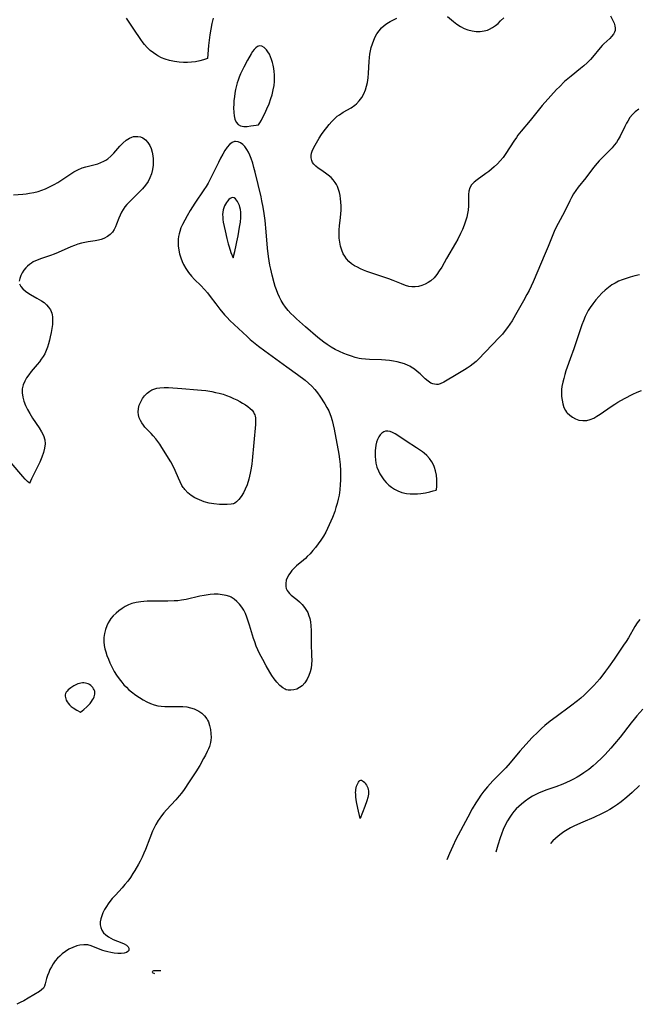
# Model space of a CAD drawing. Header units: inches. Extents: x 1073367 to 1082519, y 1569854 to 1574957.
# Tile 58 of 256: x 1075465 to 1075708, y 1572281 to 1572668. Entities that reach past the tile are written whole.
import ezdxf

# ---------------------------------------------------------------- set-up
doc = ezdxf.new("R2010")
doc.units = ezdxf.units.IN
doc.header["$MEASUREMENT"] = 0
doc.layers.add('CGG_CurvaNivelLidar_v1', color=7, linetype='Continuous', lineweight=30, true_color=0x008008)

msp = doc.modelspace()

# ---------------------------------------------------------------- linework, layer by layer
at = {"layer": 'CGG_CurvaNivelLidar_v1'}
for points in [[(1075540.6889, 1572669.0867, 67.5), (1075540.1598, 1572666.9451, 67.5), (1075539.7081, 1572664.6982, 67.5), (1075539.335, 1572662.4317, 67.5), (1075539.0685, 1572660.4353, 67.5), (1075538.8463, 1572658.2677, 67.5), (1075538.5, 1572653.1149, 67.5), (1075536.8572, 1572652.6297, 67.5), (1075535.4086, 1572652.2703, 67.5), (1075533.6715, 1572651.9131, 67.5), (1075532.1904, 1572651.6824, 67.5), (1075530.6388, 1572651.5531, 67.5), (1075528.9893, 1572651.5791, 67.5), (1075527.3151, 1572651.7406, 67.5), (1075525.4005, 1572652.0293, 67.5), (1075523.5476, 1572652.4148, 67.5), (1075521.8409, 1572652.8976, 67.5), (1075520.3495, 1572653.4804, 67.5), (1075518.9517, 1572654.1774, 67.5), (1075518.4819, 1572654.4514, 67.5), (1075517.1616, 1572655.3489, 67.5), (1075515.9179, 1572656.3693, 67.5), (1075514.7515, 1572657.4919, 67.5), (1075513.6684, 1572658.7038, 67.5), (1075513.1743, 1572659.3219, 67.5), (1075512.2409, 1572660.5875, 67.5), (1075509.4864, 1572664.695, 67.5), (1075507.3098, 1572667.8553, 67.5), (1075506.6025, 1572668.9741, 67.5)], [(1075697.1237, 1572670.0076, 67.5), (1075698.4851, 1572667.064, 67.5), (1075698.812, 1572666.0665, 67.5), (1075698.9447, 1572665.1463, 67.5), (1075698.88, 1572664.2455, 67.5), (1075698.6358, 1572663.4679, 67.5), (1075698.2355, 1572662.7269, 67.5), (1075697.5171, 1572661.8017, 67.5), (1075696.7877, 1572661.0412, 67.5), (1075694.4492, 1572658.896, 67.5), (1075693.7668, 1572658.2312, 67.5), (1075693.0019, 1572657.3932, 67.5), (1075689.9524, 1572653.6937, 67.5), (1075689.1585, 1572652.7745, 67.5), (1075687.8462, 1572651.407, 67.5), (1075686.6148, 1572650.2768, 67.5), (1075685.3217, 1572649.1867, 67.5), (1075681.5369, 1572646.1693, 67.5), (1075680.2693, 1572645.1293, 67.5), (1075679.0282, 1572644.0548, 67.5), (1075676.9446, 1572642.0689, 67.5), (1075675.848, 1572640.9454, 67.5), (1075673.5638, 1572638.4814, 67.5), (1075670.2352, 1572634.6731, 67.5), (1075665.4509, 1572628.7829, 67.5), (1075661.8827, 1572624.5418, 67.5), (1075660.6595, 1572623.0121, 67.5), (1075660.0156, 1572622.1453, 67.5), (1075659.0283, 1572620.7024, 67.5), (1075655.9292, 1572615.7936, 67.5), (1075654.7697, 1572614.1909, 67.5), (1075653.6974, 1572612.9188, 67.5), (1075652.5493, 1572611.7168, 67.5), (1075651.3437, 1572610.5789, 67.5), (1075650.2667, 1572609.6447, 67.5), (1075649.1664, 1572608.7584, 67.5), (1075648.0502, 1572607.9237, 67.5), (1075644.5486, 1572605.4792, 67.5), (1075643.346, 1572604.503, 67.5), (1075642.347, 1572603.4605, 67.5), (1075641.6366, 1572602.3071, 67.5), (1075641.2759, 1572601.0093, 67.5), (1075641.1691, 1572599.673, 67.5), (1075641.2091, 1572596.7418, 67.5), (1075641.1718, 1572595.1457, 67.5), (1075641.0205, 1572593.5077, 67.5), (1075640.7906, 1572592.1494, 67.5), (1075640.4734, 1572590.7838, 67.5), (1075640.0025, 1572589.1637, 67.5), (1075639.4428, 1572587.546, 67.5), (1075638.8041, 1572585.9374, 67.5), (1075638.0908, 1572584.3448, 67.5), (1075636.9172, 1572582.0487, 67.5), (1075636.09, 1572580.5704, 67.5), (1075632.5531, 1572574.5268, 67.5), (1075630.6169, 1572571.1188, 67.5), (1075629.6932, 1572569.6111, 67.5), (1075628.7004, 1572568.19, 67.5), (1075627.6084, 1572566.8952, 67.5), (1075626.3192, 1572565.7154, 67.5), (1075625.2718, 1572564.9811, 67.5), (1075624.1608, 1572564.3745, 67.5), (1075622.8544, 1572563.8523, 67.5), (1075621.5037, 1572563.5004, 67.5), (1075620.1276, 1572563.3283, 67.5), (1075618.8428, 1572563.347, 67.5), (1075617.6563, 1572563.5299, 67.5), (1075616.3544, 1572563.8865, 67.5), (1075614.757, 1572564.4614, 67.5), (1075611.4722, 1572565.8006, 67.5), (1075609.8483, 1572566.425, 67.5), (1075608.1929, 1572567.0221, 67.5), (1075601.1978, 1572569.4171, 67.5), (1075599.8925, 1572569.9155, 67.5), (1075598.6225, 1572570.4513, 67.5), (1075597.4532, 1572571.0122, 67.5), (1075596.3415, 1572571.6392, 67.5), (1075595.1772, 1572572.4443, 67.5), (1075594.1182, 1572573.3563, 67.5), (1075593.1815, 1572574.3758, 67.5), (1075592.4855, 1572575.3431, 67.5), (1075591.8931, 1572576.3821, 67.5), (1075591.2747, 1572577.8157, 67.5), (1075590.8069, 1572579.3264, 67.5), (1075590.4772, 1572580.893, 67.5), (1075590.2826, 1572582.4986, 67.5), (1075590.2302, 1572584.1459, 67.5), (1075590.3061, 1572585.7427, 67.5), (1075590.4612, 1572587.3512, 67.5), (1075590.8379, 1572590.5917, 67.5), (1075590.9692, 1572592.0488, 67.5), (1075591.048, 1572593.5047, 67.5), (1075591.0562, 1572595.1256, 67.5), (1075590.9721, 1572596.7289, 67.5), (1075590.8306, 1572598.0143, 67.5), (1075590.6234, 1572599.275, 67.5), (1075590.3496, 1572600.5041, 67.5), (1075590.0135, 1572601.6648, 67.5), (1075589.5968, 1572602.7772, 67.5), (1075589.1991, 1572603.6172, 67.5), (1075588.7368, 1572604.4133, 67.5), (1075587.958, 1572605.4682, 67.5), (1075587.0588, 1572606.4156, 67.5), (1075585.9962, 1572607.3064, 67.5), (1075584.8674, 1572608.1122, 67.5), (1075583.049, 1572609.3194, 67.5), (1075582.026, 1572610.0396, 67.5), (1075581.0974, 1572610.7964, 67.5), (1075580.3113, 1572611.6192, 67.5), (1075579.8356, 1572612.312, 67.5), (1075579.4882, 1572613.0539, 67.5), (1075579.2559, 1572614.0289, 67.5), (1075579.2514, 1572615.0289, 67.5), (1075579.395, 1572615.8601, 67.5), (1075579.6503, 1572616.7016, 67.5), (1075580.1569, 1572617.8842, 67.5), (1075580.7899, 1572619.0836, 67.5), (1075582.3898, 1572621.7817, 67.5), (1075583.3439, 1572623.2629, 67.5), (1075584.3548, 1572624.6899, 67.5), (1075585.4195, 1572626.0863, 67.5), (1075586.3692, 1572627.2661, 67.5), (1075587.353, 1572628.399, 67.5), (1075588.3872, 1572629.4605, 67.5), (1075589.4912, 1572630.4225, 67.5), (1075590.374, 1572631.0649, 67.5), (1075591.9043, 1572632.0096, 67.5), (1075595.005, 1572633.7667, 67.5), (1075596.444, 1572634.7436, 67.5), (1075597.0909, 1572635.2827, 67.5), (1075598.2049, 1572636.4707, 67.5), (1075599.1554, 1572637.8237, 67.5), (1075599.957, 1572639.3062, 67.5), (1075600.6139, 1572640.8919, 67.5), (1075601.0553, 1572642.3053, 67.5), (1075601.3884, 1572643.7678, 67.5), (1075601.6486, 1572645.5628, 67.5), (1075601.7981, 1572647.395, 67.5), (1075602.0304, 1572652.0013, 67.5), (1075602.1784, 1572653.5297, 67.5), (1075602.37, 1572654.8555, 67.5), (1075602.6206, 1572656.1667, 67.5), (1075602.9293, 1572657.4585, 67.5), (1075603.3758, 1572658.9704, 67.5), (1075603.8725, 1572660.3416, 67.5), (1075604.458, 1572661.6585, 67.5), (1075605.1508, 1572662.9044, 67.5), (1075605.9996, 1572664.1026, 67.5), (1075606.9754, 1572665.1982, 67.5), (1075607.982, 1572666.1135, 67.5), (1075609.0772, 1572666.935, 67.5), (1075610.3168, 1572667.7025, 67.5), (1075611.6235, 1572668.3809, 67.5), (1075612.9809, 1572668.983, 67.5)], [(1075632.9125, 1572669.6293, 67.5), (1075635.3079, 1572667.6916, 67.5), (1075636.6132, 1572666.6926, 67.5), (1075637.9635, 1572665.7781, 67.5), (1075639.4064, 1572664.9916, 67.5), (1075640.9576, 1572664.3959, 67.5), (1075642.5631, 1572664.0024, 67.5), (1075644.1928, 1572663.8002, 67.5), (1075645.8174, 1572663.7932, 67.5), (1075647.4066, 1572664.0008, 67.5), (1075648.0261, 1572664.1518, 67.5), (1075648.6682, 1572664.359, 67.5), (1075649.4984, 1572664.7127, 67.5), (1075650.65, 1572665.3591, 67.5), (1075651.7514, 1572666.1315, 67.5), (1075652.8101, 1572666.9981, 67.5), (1075653.831, 1572667.9331, 67.5), (1075655.0667, 1572669.1897, 67.5)], [(1075708.2372, 1572633.2322, 68), (1075706.834, 1572632.2059, 68), (1075705.7201, 1572631.1174, 68), (1075704.7283, 1572629.8958, 68), (1075703.8499, 1572628.5684, 68), (1075703.349, 1572627.6859, 68), (1075702.6955, 1572626.421, 68), (1075700.8187, 1572622.5671, 68), (1075700.1374, 1572621.3334, 68), (1075699.3916, 1572620.1749, 68), (1075698.569, 1572619.0615, 68), (1075697.6797, 1572617.992, 68), (1075696.8056, 1572617.039, 68), (1075692.6571, 1572612.8849, 68), (1075691.8404, 1572611.9804, 68), (1075691.0527, 1572611.0475, 68), (1075690.0336, 1572609.7593, 68), (1075687.352, 1572606.2485, 68), (1075684.3894, 1572602.5005, 68), (1075683.4279, 1572601.22, 68), (1075682.5361, 1572599.9003, 68), (1075681.7482, 1572598.5439, 68), (1075681.0233, 1572597.1448, 68), (1075678.9021, 1572592.8604, 68), (1075676.438, 1572588.261, 68), (1075675.6803, 1572586.7474, 68), (1075674.9588, 1572585.1182, 68), (1075672.5761, 1572579.2628, 68), (1075671.3633, 1572576.409, 68), (1075666.6047, 1572565.3655, 68), (1075665.8185, 1572563.6184, 68), (1075665.0125, 1572561.9409, 68), (1075664.1674, 1572560.2825, 68), (1075662.8037, 1572557.7633, 68), (1075659.6961, 1572552.3346, 68), (1075658.3149, 1572550.0065, 68), (1075657.4735, 1572548.6849, 68), (1075656.5899, 1572547.3952, 68), (1075655.6538, 1572546.1464, 68), (1075654.5127, 1572544.7779, 68), (1075653.3131, 1572543.4551, 68), (1075645.1195, 1572534.9328, 68), (1075644.1432, 1572534.0033, 68), (1075643.0121, 1572533.0398, 68), (1075641.8315, 1572532.1428, 68), (1075640.6115, 1572531.3092, 68), (1075639.603, 1572530.6783, 68), (1075635.6802, 1572528.3707, 68), (1075632.8387, 1572526.61, 68), (1075631.4438, 1572525.7914, 68), (1075630.0749, 1572525.1845, 68), (1075629.2552, 1572524.9758, 68), (1075628.5679, 1572524.9153, 68), (1075627.7908, 1572524.9847, 68), (1075627.0872, 1572525.1751, 68), (1075626.4016, 1572525.4758, 68), (1075625.2765, 1572526.2049, 68), (1075624.1799, 1572527.1282, 68), (1075622.1248, 1572529.0478, 68), (1075621.0259, 1572530.0229, 68), (1075619.8665, 1572530.9486, 68), (1075618.6304, 1572531.7815, 68), (1075618.0377, 1572532.1179, 68), (1075617.3907, 1572532.4419, 68), (1075616.0223, 1572533.0093, 68), (1075614.5939, 1572533.4716, 68), (1075613.1196, 1572533.844, 68), (1075611.6108, 1572534.1373, 68), (1075610.077, 1572534.3582, 68), (1075608.5076, 1572534.5113, 68), (1075606.9088, 1572534.5995, 68), (1075602.2011, 1572534.7302, 68), (1075600.6452, 1572534.8284, 68), (1075599.1048, 1572535.0058, 68), (1075598.0923, 1572535.1844, 68), (1075596.581, 1572535.5488, 68), (1075595.0889, 1572536.0046, 68), (1075593.6124, 1572536.5295, 68), (1075592.1491, 1572537.1055, 68), (1075590.4284, 1572537.8442, 68), (1075588.742, 1572538.6616, 68), (1075587.0997, 1572539.587, 68), (1075585.5149, 1572540.6152, 68), (1075584.2893, 1572541.5078, 68), (1075583.0959, 1572542.4488, 68), (1075581.9275, 1572543.4254, 68), (1075577.0741, 1572547.6234, 68), (1075573.537, 1572550.7209, 68), (1075572.3636, 1572551.7877, 68), (1075571.2325, 1572552.8847, 68), (1075570.166, 1572554.0316, 68), (1075569.1059, 1572555.3478, 68), (1075568.2292, 1572556.6173, 68), (1075567.4359, 1572557.944, 68), (1075566.7221, 1572559.3202, 68), (1075566.0888, 1572560.7407, 68), (1075565.5713, 1572562.1006, 68), (1075565.1084, 1572563.4879, 68), (1075564.6681, 1572564.951, 68), (1075563.882, 1572567.9217, 68), (1075563.322, 1572570.3368, 68), (1075562.9926, 1572571.9261, 68), (1075562.7062, 1572573.5252, 68), (1075562.4487, 1572575.3187, 68), (1075562.1051, 1572578.548, 68), (1075561.5608, 1572585.0133, 68), (1075561.1303, 1572589.3958, 68), (1075560.7745, 1572592.2118, 68), (1075560.3836, 1572594.6238, 68), (1075559.8619, 1572597.2109, 68), (1075559.5092, 1572598.7608, 68), (1075557.1975, 1572608.478, 68), (1075556.7409, 1572610.2626, 68), (1075556.2327, 1572612.0016, 68), (1075555.5981, 1572613.8197, 68), (1075555.0886, 1572615.081, 68), (1075554.5402, 1572616.2708, 68), (1075553.949, 1572617.3679, 68), (1075553.158, 1572618.5311, 68), (1075552.3298, 1572619.3888, 68), (1075551.422, 1572620.0316, 68), (1075550.4725, 1572620.4335, 68), (1075549.5167, 1572620.5539, 68), (1075549.1258, 1572620.5082, 68), (1075548.1068, 1572620.0901, 68), (1075547.1351, 1572619.3178, 68), (1075546.2102, 1572618.2768, 68), (1075545.3337, 1572617.0325, 68), (1075544.4496, 1572615.5361, 68), (1075543.5968, 1572613.922, 68), (1075542.7611, 1572612.2529, 68), (1075540.3356, 1572607.2784, 68), (1075539.4999, 1572605.6563, 68), (1075538.6883, 1572604.1849, 68), (1075537.8909, 1572602.8444, 68), (1075537.0452, 1572601.5102, 68), (1075533.4473, 1572596.1928, 68), (1075532.5221, 1572594.7875, 68), (1075531.6367, 1572593.37, 68), (1075530.416, 1572591.2552, 68), (1075529.4987, 1572589.5896, 68), (1075528.6457, 1572587.9158, 68), (1075528.0132, 1572586.4905, 68), (1075527.4915, 1572585.044, 68), (1075527.2363, 1572584.1252, 68), (1075527.0456, 1572583.1963, 68), (1075526.9107, 1572582.0971, 68), (1075526.8641, 1572580.9891, 68), (1075526.9319, 1572579.4071, 68), (1075527.1372, 1572577.8266, 68), (1075527.4663, 1572576.2584, 68), (1075527.9147, 1572574.7147, 68), (1075528.4631, 1572573.2657, 68), (1075529.0057, 1572572.1099, 68), (1075529.9317, 1572570.4894, 68), (1075530.9956, 1572568.9473, 68), (1075532.1819, 1572567.492, 68), (1075533.3375, 1572566.2634, 68), (1075535.7571, 1572563.8962, 68), (1075537.3216, 1572562.2701, 68), (1075538.4613, 1572560.922, 68), (1075539.5471, 1572559.5209, 68), (1075541.6785, 1572556.664, 68), (1075543.3123, 1572554.5889, 68), (1075545.1555, 1572552.3809, 68), (1075546.196, 1572551.2274, 68), (1075547.3023, 1572550.1052, 68), (1075554.0155, 1572543.7498, 68), (1075555.2492, 1572542.6508, 68), (1075556.5174, 1572541.5876, 68), (1075558.542, 1572540.0101, 68), (1075561.0165, 1572538.163, 68), (1075569.7311, 1572531.8913, 68), (1075573.8471, 1572528.8754, 68), (1075576.8261, 1572526.6007, 68), (1075578.2442, 1572525.4276, 68), (1075579.462, 1572524.3118, 68), (1075580.7276, 1572522.9289, 68), (1075581.7243, 1572521.6515, 68), (1075582.658, 1572520.3192, 68), (1075584.6172, 1572517.2412, 68), (1075585.4112, 1572515.8858, 68), (1075586.1415, 1572514.5013, 68), (1075586.7767, 1572513.0746, 68), (1075587.0045, 1572512.468, 68), (1075587.5234, 1572510.8088, 68), (1075587.9456, 1572509.1037, 68), (1075588.3062, 1572507.3665, 68), (1075590.1256, 1572497.4563, 68), (1075590.4171, 1572495.5074, 68), (1075590.6465, 1572493.4818, 68), (1075590.8098, 1572490.9097, 68), (1075590.8323, 1572489.1214, 68), (1075590.7911, 1572487.3348, 68), (1075590.6979, 1572485.5526, 68), (1075590.5246, 1572483.5175, 68), (1075590.2134, 1572481.3473, 68), (1075589.8819, 1572479.7369, 68), (1075589.4778, 1572478.1391, 68), (1075589.0143, 1572476.553, 68), (1075588.5001, 1572474.9786, 68), (1075587.6391, 1572472.6365, 68), (1075587.0335, 1572471.1549, 68), (1075586.3875, 1572469.69, 68), (1075585.6994, 1572468.245, 68), (1075584.9646, 1572466.8246, 68), (1075584.052, 1572465.2232, 68), (1075583.0714, 1572463.6655, 68), (1075582.0617, 1572462.2082, 68), (1075580.9939, 1572460.7999, 68), (1075579.9542, 1572459.5423, 68), (1075578.869, 1572458.3375, 68), (1075577.7388, 1572457.194, 68), (1075576.9718, 1572456.4801, 68), (1075576.1909, 1572455.7957, 68), (1075573.5236, 1572453.5781, 68), (1075572.3109, 1572452.4436, 68), (1075571.6602, 1572451.7254, 68), (1075571.0701, 1572450.9821, 68), (1075570.4336, 1572450.0502, 68), (1075569.9117, 1572449.0938, 68), (1075569.462, 1572447.8902, 68), (1075569.2352, 1572446.6829, 68), (1075569.2487, 1572445.5076, 68), (1075569.4484, 1572444.6317, 68), (1075569.7905, 1572443.8855, 68), (1075570.1948, 1572443.2923, 68), (1075570.7445, 1572442.6674, 68), (1075571.3755, 1572442.0724, 68), (1075573.5436, 1572440.3449, 68), (1075574.6479, 1572439.4082, 68), (1075575.6704, 1572438.3673, 68), (1075576.6027, 1572437.2212, 68), (1075577.429, 1572435.9892, 68), (1075577.878, 1572435.1865, 68), (1075578.2631, 1572434.3509, 68), (1075578.729, 1572432.9151, 68), (1075578.9891, 1572431.5999, 68), (1075579.1701, 1572429.919, 68), (1075579.2482, 1572428.1851, 68), (1075579.291, 1572423.1093, 68), (1075579.4399, 1572418.1786, 68), (1075579.4493, 1572416.4305, 68), (1075579.3766, 1572414.7173, 68), (1075579.2127, 1572413.2966, 68), (1075578.912, 1572411.9056, 68), (1075578.3954, 1572410.365, 68), (1075577.7158, 1572408.9333, 68), (1075576.8006, 1572407.5405, 68), (1075575.703, 1572406.3779, 68), (1075574.679, 1572405.6462, 68), (1075573.5707, 1572405.1054, 68), (1075572.4175, 1572404.7536, 68), (1075571.2559, 1572404.6003, 68), (1075570.1721, 1572404.6648, 68), (1075569.4528, 1572404.8529, 68), (1075569.0216, 1572405.029, 68), (1075568.08, 1572405.5718, 68), (1075566.8721, 1572406.5574, 68), (1075565.7241, 1572407.7699, 68), (1075564.6379, 1572409.1542, 68), (1075563.784, 1572410.4041, 68), (1075562.9644, 1572411.7202, 68), (1075561.4993, 1572414.2725, 68), (1075560.1813, 1572416.6882, 68), (1075558.9162, 1572419.1397, 68), (1075558.2569, 1572420.5374, 68), (1075557.6523, 1572421.9583, 68), (1075557.0127, 1572423.6934, 68), (1075556.5815, 1572425.0052, 68), (1075555.0348, 1572430.1806, 68), (1075554.5049, 1572431.8248, 68), (1075553.9214, 1572433.4257, 68), (1075553.3475, 1572434.778, 68), (1075552.7034, 1572436.0688, 68), (1075551.9765, 1572437.281, 68), (1075551.0694, 1572438.4997, 68), (1075550.0526, 1572439.5843, 68), (1075548.9297, 1572440.5127, 68), (1075547.6978, 1572441.2527, 68), (1075547.1751, 1572441.487, 68), (1075545.7552, 1572441.946, 68), (1075544.2523, 1572442.2284, 68), (1075542.6898, 1572442.3641, 68), (1075541.0871, 1572442.3727, 68), (1075539.4597, 1572442.2644, 68), (1075537.1633, 1572441.9346, 68), (1075535.3678, 1572441.5823, 68), (1075530.0271, 1572440.373, 68), (1075528.2696, 1572440.0456, 68), (1075526.7899, 1572439.8623, 68), (1075525.2961, 1572439.7511, 68), (1075522.8183, 1572439.6773, 68), (1075516.5226, 1572439.7076, 68), (1075514.7344, 1572439.6625, 68), (1075513.4314, 1572439.5806, 68), (1075512.1459, 1572439.449, 68), (1075510.3916, 1572439.1631, 68), (1075508.7026, 1572438.7124, 68), (1075507.3559, 1572438.1768, 68), (1075506.0638, 1572437.5154, 68), (1075504.8214, 1572436.7559, 68), (1075503.5949, 1572435.8914, 68), (1075502.4357, 1572434.9478, 68), (1075501.3648, 1572433.9212, 68), (1075500.4092, 1572432.8028, 68), (1075499.9765, 1572432.1934, 68), (1075499.3482, 1572431.1359, 68), (1075498.8167, 1572430.024, 68), (1075498.2556, 1572428.5059, 68), (1075497.8507, 1572426.94, 68), (1075497.6175, 1572425.3449, 68), (1075497.5859, 1572423.7198, 68), (1075497.7651, 1572422.1989, 68), (1075498.0305, 1572420.9773, 68), (1075498.3765, 1572419.7545, 68), (1075498.872, 1572418.2801, 68), (1075499.439, 1572416.8087, 68), (1075500.0698, 1572415.3475, 68), (1075500.9414, 1572413.5468, 68), (1075501.7728, 1572412.005, 68), (1075502.6738, 1572410.5057, 68), (1075503.6573, 1572409.0652, 68), (1075504.6649, 1572407.7891, 68), (1075505.5709, 1572406.7714, 68), (1075506.536, 1572405.7857, 68), (1075507.5439, 1572404.8443, 68), (1075508.5912, 1572403.9495, 68), (1075510.2197, 1572402.707, 68), (1075511.6395, 1572401.746, 68), (1075513.0957, 1572400.8653, 68), (1075514.583, 1572400.0746, 68), (1075515.9934, 1572399.4348, 68), (1075517.4316, 1572398.9105, 68), (1075518.902, 1572398.5315, 68), (1075520.2579, 1572398.3328, 68), (1075521.6369, 1572398.2419, 68), (1075523.0317, 1572398.2228, 68), (1075527.2207, 1572398.2776, 68), (1075528.7044, 1572398.217, 68), (1075530.2558, 1572398.0357, 68), (1075531.7625, 1572397.7227, 68), (1075533.2028, 1572397.2685, 68), (1075533.7206, 1572397.0589, 68), (1075535.0465, 1572396.3897, 68), (1075536.2473, 1572395.5701, 68), (1075537.288, 1572394.5929, 68), (1075538.1609, 1572393.4059, 68), (1075538.4803, 1572392.828, 68), (1075538.7775, 1572392.1876, 68), (1075539.291, 1572390.7231, 68), (1075539.6392, 1572389.1798, 68), (1075539.8238, 1572387.5874, 68), (1075539.8334, 1572385.9708, 68), (1075539.7462, 1572385.0019, 68), (1075539.5837, 1572384.0372, 68), (1075539.1787, 1572382.5535, 68), (1075538.7933, 1572381.5122, 68), (1075538.3442, 1572380.4806, 68), (1075537.6674, 1572379.1098, 68), (1075536.9303, 1572377.7464, 68), (1075535.378, 1572375.046, 68), (1075533.8252, 1572372.5145, 68), (1075531.292, 1572368.6169, 68), (1075529.2605, 1572365.6234, 68), (1075528.187, 1572364.1772, 68), (1075527.2582, 1572363.0255, 68), (1075525.9947, 1572361.5645, 68), (1075522.3384, 1572357.5503, 68), (1075521.3084, 1572356.3703, 68), (1075520.3226, 1572355.1645, 68), (1075519.3999, 1572353.92, 68), (1075519.0227, 1572353.3616, 68), (1075518.1263, 1572351.8629, 68), (1075517.4453, 1572350.541, 68), (1075516.8196, 1572349.1842, 68), (1075515.6837, 1572346.3986, 68), (1075514.0116, 1572342.0262, 68), (1075513.3702, 1572340.4912, 68), (1075512.6877, 1572338.9731, 68), (1075511.9178, 1572337.3969, 68), (1075511.2618, 1572336.1411, 68), (1075509.862, 1572333.6835, 68), (1075509.1171, 1572332.4944, 68), (1075508.0931, 1572330.9986, 68), (1075507.0472, 1572329.5767, 68), (1075505.9569, 1572328.1929, 68), (1075504.8179, 1572326.858, 68), (1075502.193, 1572324.055, 68), (1075500.9342, 1572322.6371, 68), (1075500.0197, 1572321.4782, 68), (1075499.3374, 1572320.5364, 68), (1075498.6969, 1572319.5795, 68), (1075497.9538, 1572318.3428, 68), (1075497.3105, 1572317.0915, 68), (1075496.7921, 1572315.8316, 68), (1075496.4431, 1572314.6385, 68), (1075496.2545, 1572313.4581, 68), (1075496.2461, 1572312.3402, 68), (1075496.4211, 1572311.2717, 68), (1075496.7938, 1572310.2779, 68), (1075497.4797, 1572309.251, 68), (1075498.3885, 1572308.3502, 68), (1075499.4616, 1572307.5714, 68), (1075500.3415, 1572307.0683, 68), (1075501.2629, 1572306.6299, 68), (1075504.743, 1572305.2948, 68), (1075505.7023, 1572304.8375, 68), (1075506.5027, 1572304.318, 68), (1075507.1629, 1572303.6277, 68), (1075507.4183, 1572303.1174, 68), (1075507.4934, 1572302.6763, 68), (1075507.4224, 1572302.2612, 68), (1075507.1215, 1572301.8076, 68), (1075506.6114, 1572301.4507, 68), (1075505.6803, 1572301.1562, 68), (1075504.5229, 1572301.0376, 68), (1075503.1434, 1572301.0723, 68), (1075501.6501, 1572301.2403, 68), (1075500.4148, 1572301.4547, 68), (1075499.1616, 1572301.7373, 68), (1075498.2256, 1572301.9929, 68), (1075497.2983, 1572302.2834, 68), (1075496.1675, 1572302.6855, 68), (1075492.6416, 1572304.0694, 68), (1075491.2824, 1572304.4274, 68), (1075489.7875, 1572304.5099, 68), (1075488.2426, 1572304.3198, 68), (1075487.0441, 1572304.0243, 68), (1075485.4404, 1572303.4549, 68), (1075483.8703, 1572302.6991, 68), (1075482.4921, 1572301.8476, 68), (1075481.1866, 1572300.8623, 68), (1075480.2853, 1572300.0637, 68), (1075479.442, 1572299.2039, 68), (1075478.5421, 1572298.126, 68), (1075477.7333, 1572296.9853, 68), (1075477.0157, 1572295.7998, 68), (1075476.4455, 1572294.6984, 68), (1075475.9539, 1572293.5873, 68), (1075475.5004, 1572292.3662, 68), (1075475.1261, 1572291.1787, 68), (1075474.5499, 1572289.0731, 68), (1075474.2517, 1572288.1938, 68), (1075473.8404, 1572287.4367, 68), (1075473.1714, 1572286.7398, 68), (1075472.3144, 1572286.1387, 68), (1075467.9062, 1572283.5124, 68), (1075466.1065, 1572282.4814, 68), (1075464.7432, 1572281.7579, 68), (1075463.3336, 1572281.0689, 68)], [(1075462.0908, 1572599.5154, 67.5), (1075465.7028, 1572599.8131, 67.5), (1075467.0416, 1572599.9586, 67.5), (1075468.3737, 1572600.1468, 67.5), (1075470.0777, 1572600.4725, 67.5), (1075471.7559, 1572600.8989, 67.5), (1075473.1997, 1572601.3592, 67.5), (1075474.6171, 1572601.8917, 67.5), (1075476.0072, 1572602.4873, 67.5), (1075478.1245, 1572603.5353, 67.5), (1075479.4973, 1572604.3253, 67.5), (1075480.7093, 1572605.1107, 67.5), (1075484.2558, 1572607.5651, 67.5), (1075485.8121, 1572608.5292, 67.5), (1075487.4099, 1572609.3837, 67.5), (1075489.0503, 1572610.0959, 67.5), (1075490.5534, 1572610.5907, 67.5), (1075493.6893, 1572611.3543, 67.5), (1075495.2268, 1572611.7608, 67.5), (1075496.4909, 1572612.198, 67.5), (1075497.6981, 1572612.7543, 67.5), (1075498.4835, 1572613.2185, 67.5), (1075499.2288, 1572613.7492, 67.5), (1075500.4245, 1572614.8025, 67.5), (1075501.524, 1572615.94, 67.5), (1075503.969, 1572618.6736, 67.5), (1075505.177, 1572619.9152, 67.5), (1075506.4318, 1572621.0073, 67.5), (1075507.7501, 1572621.8651, 67.5), (1075508.7181, 1572622.2741, 67.5), (1075509.3142, 1572622.4305, 67.5), (1075510.0717, 1572622.5302, 67.5), (1075511.0579, 1572622.4967, 67.5), (1075512.021, 1572622.287, 67.5), (1075512.9378, 1572621.9081, 67.5), (1075514.0538, 1572621.1461, 67.5), (1075515.006, 1572620.1266, 67.5), (1075515.7072, 1572618.995, 67.5), (1075516.2555, 1572617.7194, 67.5), (1075516.6661, 1572616.34, 67.5), (1075516.9452, 1572614.8897, 67.5), (1075517.0663, 1572613.7505, 67.5), (1075517.097, 1572612.9753, 67.5), (1075517.0307, 1572611.2547, 67.5), (1075516.7938, 1572609.5371, 67.5), (1075516.3895, 1572607.8512, 67.5), (1075515.8065, 1572606.2263, 67.5), (1075515.0329, 1572604.7114, 67.5), (1075514.0427, 1572603.2866, 67.5), (1075512.8989, 1572601.9511, 67.5), (1075511.6601, 1572600.673, 67.5), (1075507.8214, 1572596.9695, 67.5), (1075506.6982, 1572595.7614, 67.5), (1075505.9113, 1572594.7751, 67.5), (1075505.2055, 1572593.7428, 67.5), (1075504.5876, 1572592.6697, 67.5), (1075504.0354, 1572591.5077, 67.5), (1075503.5535, 1572590.3255, 67.5), (1075502.6885, 1572588.0444, 67.5), (1075502.2131, 1572586.9162, 67.5), (1075501.672, 1572585.8531, 67.5), (1075501.0266, 1572584.8823, 67.5), (1075500.1535, 1572583.9422, 67.5), (1075499.1318, 1572583.1488, 67.5), (1075497.6973, 1572582.3753, 67.5), (1075496.6357, 1572581.9878, 67.5), (1075495.5182, 1572581.6926, 67.5), (1075494.2177, 1572581.4422, 67.5), (1075491.5227, 1572581.035, 67.5), (1075490.1542, 1572580.7954, 67.5), (1075488.8548, 1572580.4968, 67.5), (1075487.4677, 1572580.0784, 67.5), (1075486.0891, 1572579.5786, 67.5), (1075484.7131, 1572579.0236, 67.5), (1075479.7144, 1572576.9008, 67.5), (1075478.0403, 1572576.2328, 67.5), (1075476.6463, 1572575.7161, 67.5), (1075473.1334, 1572574.5256, 67.5), (1075471.4541, 1572573.8916, 67.5), (1075469.8816, 1572573.147, 67.5), (1075469.1292, 1572572.6972, 67.5), (1075468.3624, 1572572.1445, 67.5), (1075467.6365, 1572571.5107, 67.5), (1075466.9777, 1572570.826, 67.5), (1075466.1984, 1572569.8498, 67.5), (1075465.5372, 1572568.8316, 67.5), (1075465.0005, 1572567.7979, 67.5), (1075464.5656, 1572566.643, 67.5), (1075464.362, 1572565.5221, 67.5)], [(1075708.4897, 1572568.1028, 68.5), (1075706.6581, 1572567.6766, 68.5), (1075704.8319, 1572567.1647, 68.5), (1075703.2427, 1572566.6676, 68.5), (1075701.6745, 1572566.1058, 68.5), (1075700.2624, 1572565.5063, 68.5), (1075698.8955, 1572564.8131, 68.5), (1075697.6555, 1572564.0602, 68.5), (1075696.3364, 1572563.1164, 68.5), (1075694.9931, 1572562.0095, 68.5), (1075693.7089, 1572560.8205, 68.5), (1075692.4814, 1572559.5635, 68.5), (1075691.2422, 1572558.1629, 68.5), (1075690.0791, 1572556.6976, 68.5), (1075689.0091, 1572555.1639, 68.5), (1075688.3152, 1572554.024, 68.5), (1075687.8856, 1572553.2372, 68.5), (1075687.1352, 1572551.6789, 68.5), (1075686.4419, 1572550.0184, 68.5), (1075685.806, 1572548.3232, 68.5), (1075682.6228, 1572538.9516, 68.5), (1075681.2124, 1572535.0331, 68.5), (1075679.9765, 1572531.7658, 68.5), (1075679.4781, 1572530.2939, 68.5), (1075679.0333, 1572528.8079, 68.5), (1075678.6386, 1572527.3157, 68.5), (1075678.2938, 1572525.8257, 68.5), (1075677.9642, 1572524.0704, 68.5), (1075677.8273, 1572522.9749, 68.5), (1075677.7621, 1572521.709, 68.5), (1075677.8086, 1572520.1866, 68.5), (1075677.9856, 1572518.6975, 68.5), (1075678.296, 1572517.2638, 68.5), (1075678.7515, 1572515.9127, 68.5), (1075679.3732, 1572514.6773, 68.5), (1075679.8112, 1572514.0424, 68.5), (1075680.0642, 1572513.7334, 68.5), (1075681.0344, 1572512.7857, 68.5), (1075682.142, 1572511.9974, 68.5), (1075683.3523, 1572511.3774, 68.5), (1075684.6376, 1572510.9459, 68.5), (1075686.1917, 1572510.7162, 68.5), (1075687.7688, 1572510.8056, 68.5), (1075689.1193, 1572511.158, 68.5), (1075690.4457, 1572511.7279, 68.5), (1075691.7228, 1572512.4532, 68.5), (1075692.9951, 1572513.2847, 68.5), (1075697.3878, 1572516.2914, 68.5), (1075698.7228, 1572517.142, 68.5), (1075700.0029, 1572517.9009, 68.5), (1075702.6162, 1572519.3507, 68.5), (1075705.9208, 1572521.1041, 68.5), (1075707.6041, 1572521.9104, 68.5), (1075709.237, 1572522.5951, 68.5)], [(1075464.4604, 1572564.4578, 67.5), (1075464.9387, 1572563.4341, 67.5), (1075465.734, 1572562.4843, 67.5), (1075466.7632, 1572561.5984, 67.5), (1075467.7399, 1572560.9113, 67.5), (1075468.7984, 1572560.2616, 67.5), (1075471.3002, 1572558.8985, 67.5), (1075473.0623, 1572557.8665, 67.5), (1075474.1127, 1572557.1083, 67.5), (1075475.0671, 1572556.2656, 67.5), (1075475.9018, 1572555.3451, 67.5), (1075476.5877, 1572554.3497, 67.5), (1075476.9624, 1572553.6042, 67.5), (1075477.1951, 1572552.9573, 67.5), (1075477.3563, 1572552.2708, 67.5), (1075477.4559, 1572551.4924, 67.5), (1075477.49, 1572550.0461, 67.5), (1075477.3871, 1572548.5308, 67.5), (1075477.1841, 1572546.9673, 67.5), (1075476.9096, 1572545.3735, 67.5), (1075476.5568, 1572543.6663, 67.5), (1075476.2228, 1572542.3083, 67.5), (1075475.8474, 1572540.9613, 67.5), (1075475.4242, 1572539.6059, 67.5), (1075474.9385, 1572538.2831, 67.5), (1075474.3589, 1572537.0079, 67.5), (1075473.7372, 1572535.9111, 67.5), (1075473.0365, 1572534.8556, 67.5), (1075472.2797, 1572533.8323, 67.5), (1075471.4005, 1572532.7298, 67.5), (1075469.0479, 1572529.9922, 67.5), (1075468.0953, 1572528.7725, 67.5), (1075467.2385, 1572527.5119, 67.5), (1075466.5025, 1572526.219, 67.5), (1075465.862, 1572524.7296, 67.5), (1075465.4959, 1572523.204, 67.5), (1075465.472, 1572521.5887, 67.5), (1075465.7397, 1572519.94, 67.5), (1075466.2013, 1572518.3205, 67.5), (1075466.8194, 1572516.6984, 67.5), (1075467.5704, 1572515.0935, 67.5), (1075468.4567, 1572513.5007, 67.5), (1075469.6034, 1572511.731, 67.5), (1075472.2413, 1572507.8814, 67.5), (1075473.1666, 1572506.3451, 67.5), (1075473.9241, 1572504.7863, 67.5), (1075474.4242, 1572503.1904, 67.5), (1075474.528, 1572501.6289, 67.5), (1075474.323, 1572499.868, 67.5), (1075473.9047, 1572498.1247, 67.5), (1075473.3017, 1572496.3347, 67.5), (1075472.4914, 1572494.4169, 67.5), (1075471.5964, 1572492.5653, 67.5), (1075469.1614, 1572487.796, 67.5), (1075468.7459, 1572486.885, 67.5), (1075468.5136, 1572486.2869, 67.5), (1075468.5, 1572486.0574, 67.5), (1075468.2159, 1572486.2083, 67.5), (1075467.579, 1572486.7461, 67.5), (1075466.6802, 1572487.6343, 67.5), (1075465.756, 1572488.6614, 67.5), (1075461.1497, 1572494.1356, 67.5)], [(1075708.6721, 1572432.4622, 68.5), (1075707.6218, 1572431.1013, 68.5), (1075706.7053, 1572429.6942, 68.5), (1075704.1464, 1572425.2958, 68.5), (1075703.2595, 1572423.8599, 68.5), (1075702.2422, 1572422.3162, 68.5), (1075698.5475, 1572416.9191, 68.5), (1075696.258, 1572413.6438, 68.5), (1075695.1444, 1572412.1318, 68.5), (1075692.8191, 1572409.1811, 68.5), (1075690.5591, 1572406.5541, 68.5), (1075689.3815, 1572405.2863, 68.5), (1075688.0664, 1572403.9643, 68.5), (1075686.6962, 1572402.6962, 68.5), (1075685.3799, 1572401.559, 68.5), (1075684.0324, 1572400.455, 68.5), (1075681.2827, 1572398.3357, 68.5), (1075675.65, 1572394.2156, 68.5), (1075673.3494, 1572392.4606, 68.5), (1075671.2331, 1572390.7185, 68.5), (1075669.896, 1572389.5275, 68.5), (1075668.5902, 1572388.3018, 68.5), (1075666.1392, 1572385.8627, 68.5), (1075663.9054, 1572383.4784, 68.5), (1075661.4065, 1572380.6542, 68.5), (1075657.5679, 1572376.0579, 68.5), (1075655.8715, 1572374.1262, 68.5), (1075654.5585, 1572372.7524, 68.5), (1075650.7753, 1572368.9346, 68.5), (1075648.6702, 1572366.614, 68.5), (1075647.2162, 1572364.8586, 68.5), (1075646.045, 1572363.2919, 68.5), (1075645.0517, 1572361.8531, 68.5), (1075644.0996, 1572360.3826, 68.5), (1075642.6817, 1572358.0208, 68.5), (1075640.8766, 1572354.7533, 68.5), (1075636.2206, 1572345.8646, 68.5), (1075634.9946, 1572343.3422, 68.5), (1075633.7118, 1572340.4041, 68.5), (1075632.6867, 1572337.8757, 68.5)], [(1075709.8173, 1572397.1773, 69), (1075707.4684, 1572394.5646, 69), (1075706.3659, 1572393.2483, 69), (1075705.2308, 1572391.8263, 69), (1075700.8733, 1572386.2308, 69), (1075698.6869, 1572383.5592, 69), (1075697.2468, 1572381.8889, 69), (1075694.9626, 1572379.3958, 69), (1075693.7861, 1572378.1851, 69), (1075691.4445, 1572375.9367, 69), (1075690.2322, 1572374.8633, 69), (1075688.563, 1572373.5009, 69), (1075686.6031, 1572372.0807, 69), (1075685.2893, 1572371.2205, 69), (1075683.9448, 1572370.4082, 69), (1075682.5692, 1572369.648, 69), (1075681.166, 1572368.9456, 69), (1075679.7359, 1572368.2938, 69), (1075678.2837, 1572367.6873, 69), (1075675.5143, 1572366.6516, 69), (1075672.0562, 1572365.4491, 69), (1075670.3499, 1572364.811, 69), (1075668.7107, 1572364.1162, 69), (1075667.8886, 1572363.7244, 69), (1075666.3686, 1572362.9126, 69), (1075664.8661, 1572361.983, 69), (1075663.4246, 1572360.9668, 69), (1075662.0464, 1572359.8718, 69), (1075660.99, 1572358.9365, 69), (1075659.9855, 1572357.9502, 69), (1075659.042, 1572356.9087, 69), (1075658.2029, 1572355.8549, 69), (1075657.4273, 1572354.7511, 69), (1075656.5107, 1572353.2448, 69), (1075655.6481, 1572351.5627, 69), (1075654.8802, 1572349.8213, 69), (1075654.1494, 1572347.9408, 69), (1075653.6492, 1572346.5189, 69), (1075652.7312, 1572343.635, 69), (1075651.9691, 1572340.9281, 69)], [(1075708.485, 1572367.2172, 69.5), (1075705.5762, 1572364.4493, 69.5), (1075703.4734, 1572362.5829, 69.5), (1075701.2821, 1572360.7823, 69.5), (1075699.7619, 1572359.6401, 69.5), (1075698.1965, 1572358.5646, 69.5), (1075696.7948, 1572357.6931, 69.5), (1075695.3552, 1572356.8831, 69.5), (1075693.7488, 1572356.0707, 69.5), (1075690.4528, 1572354.5862, 69.5), (1075686.1351, 1572352.7388, 69.5), (1075682.8953, 1572351.2443, 69.5), (1075681.3157, 1572350.4333, 69.5), (1075680.0144, 1572349.6996, 69.5), (1075678.7513, 1572348.9109, 69.5), (1075677.6068, 1572348.1123, 69.5), (1075676.5046, 1572347.2593, 69.5), (1075675.4465, 1572346.3539, 69.5), (1075674.4205, 1572345.3834, 69.5), (1075673.4407, 1572344.3661, 69.5), (1075673.4006, 1572344.3207, 69.5)], [(1075517.7207, 1572293.0995, 68), (1075517.4166, 1572293.191, 68), (1075517.114, 1572293.3393, 68), (1075516.891, 1572293.5076, 68), (1075516.7722, 1572293.6929, 68), (1075516.7729, 1572293.8728, 68), (1075516.866, 1572294.0493, 68), (1075517.0358, 1572294.2064, 68), (1075517.2715, 1572294.327, 68), (1075517.6005, 1572294.404, 68), (1075517.9847, 1572294.4345, 68), (1075520.1367, 1572294.4081, 68)]]:
    msp.add_polyline3d(points, dxfattribs=at)
for points in [[(1075558.5, 1572627.0266, 68), (1075559.0461, 1572627.8915, 68), (1075559.6541, 1572628.951, 68), (1075560.2855, 1572630.1304, 68), (1075560.9751, 1572631.5113, 68), (1075561.8274, 1572633.3701, 68), (1075562.6535, 1572635.379, 68), (1075563.3969, 1572637.4606, 68), (1075563.836, 1572638.9036, 68), (1075564.3128, 1572640.7905, 68), (1075564.6352, 1572642.5467, 68), (1075564.7819, 1572644.1157, 68), (1075564.8075, 1572645.434, 68), (1075564.7652, 1572646.7459, 68), (1075564.6673, 1572648.0456, 68), (1075564.5251, 1572649.2761, 68), (1075564.3225, 1572650.4808, 68), (1075564.0468, 1572651.6446, 68), (1075563.7008, 1572652.7641, 68), (1075563.2892, 1572653.8273, 68), (1075562.7918, 1572654.8642, 68), (1075562.2329, 1572655.8044, 68), (1075561.6176, 1572656.6238, 68), (1075560.7421, 1572657.4635, 68), (1075559.8204, 1572657.9875, 68), (1075558.8936, 1572658.1108, 68), (1075558.1886, 1572657.8766, 68), (1075557.5042, 1572657.3939, 68), (1075556.8413, 1572656.7167, 68), (1075556.2013, 1572655.8875, 68), (1075555.5842, 1572654.9422, 68), (1075554.2189, 1572652.5621, 68), (1075552.7059, 1572649.7018, 68), (1075551.4612, 1572647.1334, 68), (1075550.8957, 1572645.8225, 68), (1075550.4671, 1572644.7029, 68), (1075550.0965, 1572643.5675, 68), (1075549.8069, 1572642.4793, 68), (1075549.4898, 1572641.0314, 68), (1075549.23, 1572639.5692, 68), (1075549.0219, 1572638.1011, 68), (1075548.8641, 1572636.6357, 68), (1075548.7601, 1572635.182, 68), (1075548.7182, 1572633.7512, 68), (1075548.7595, 1572631.9624, 68), (1075548.8805, 1572630.5978, 68), (1075549.1982, 1572629.2965, 68), (1075549.7367, 1572628.1433, 68), (1075550.5011, 1572627.2308, 68), (1075551.4927, 1572626.6426, 68), (1075552.7411, 1572626.4095, 68), (1075554.1075, 1572626.4543, 68), (1075555.4735, 1572626.6424, 68), (1075557.6288, 1572626.9931, 68), (1075558.2532, 1572627.0584, 68)], [(1075548.5, 1572574.8043, 68.5), (1075549.1443, 1572577.2431, 68.5), (1075549.7447, 1572579.6893, 68.5), (1075550.0457, 1572581.0339, 68.5), (1075550.513, 1572583.3879, 68.5), (1075551.0954, 1572586.8434, 68.5), (1075551.3759, 1572588.7637, 68.5), (1075551.5591, 1572590.6742, 68.5), (1075551.5866, 1572591.7343, 68.5), (1075551.5449, 1572592.7774, 68.5), (1075551.4193, 1572593.7926, 68.5), (1075551.2377, 1572594.6146, 68.5), (1075550.9926, 1572595.3986, 68.5), (1075550.691, 1572596.1332, 68.5), (1075550.3063, 1572596.8579, 68.5), (1075549.8745, 1572597.4884, 68.5), (1075549.4077, 1572597.9981, 68.5), (1075548.9146, 1572598.3506, 68.5), (1075548.4022, 1572598.4973, 68.5), (1075547.8844, 1572598.4022, 68.5), (1075547.3622, 1572598.108, 68.5), (1075546.8447, 1572597.6625, 68.5), (1075546.3416, 1572597.1023, 68.5), (1075545.864, 1572596.4545, 68.5), (1075545.4717, 1572595.8217, 68.5), (1075545.1211, 1572595.1453, 68.5), (1075544.8256, 1572594.4319, 68.5), (1075544.6022, 1572593.6853, 68.5), (1075544.4464, 1572592.7461, 68.5), (1075544.3952, 1572591.7746, 68.5), (1075544.4256, 1572590.7819, 68.5), (1075544.5208, 1572589.7763, 68.5), (1075544.6548, 1572588.8401, 68.5), (1075545.3419, 1572585.3027, 68.5), (1075545.9937, 1572582.4052, 68.5), (1075546.5529, 1572580.2745, 68.5), (1075546.9247, 1572579.0608, 68.5), (1075547.6752, 1572576.901, 68.5)], [(1075548.5, 1572477.9934, 67.5), (1075547.8034, 1572477.8653, 67.5), (1075546.1759, 1572477.7136, 67.5), (1075545.2535, 1572477.6738, 67.5), (1075543.2346, 1572477.6937, 67.5), (1075540.9809, 1572477.9052, 67.5), (1075539.0479, 1572478.2723, 67.5), (1075537.119, 1572478.8141, 67.5), (1075535.261, 1572479.512, 67.5), (1075533.5192, 1572480.3535, 67.5), (1075531.9835, 1572481.2989, 67.5), (1075530.718, 1572482.3139, 67.5), (1075529.5317, 1572483.5882, 67.5), (1075529.2402, 1572483.957, 67.5), (1075528.9014, 1572484.4262, 67.5), (1075528.4047, 1572485.2081, 67.5), (1075527.6575, 1572486.6031, 67.5), (1075526.9839, 1572488.061, 67.5), (1075525.6955, 1572491.0518, 67.5), (1075524.78, 1572492.986, 67.5), (1075523.9523, 1572494.4765, 67.5), (1075520.4855, 1572500.0792, 67.5), (1075519.6375, 1572501.3952, 67.5), (1075518.5141, 1572503.0127, 67.5), (1075518.0843, 1572503.5877, 67.5), (1075517.1102, 1572504.7765, 67.5), (1075516.2543, 1572505.7, 67.5), (1075513.8429, 1572508.1469, 67.5), (1075513.2154, 1572508.8848, 67.5), (1075512.5678, 1572509.8196, 67.5), (1075512.0306, 1572510.811, 67.5), (1075511.6081, 1572511.8423, 67.5), (1075511.3051, 1572512.9334, 67.5), (1075511.1669, 1572514.0424, 67.5), (1075511.2711, 1572515.5042, 67.5), (1075511.6089, 1572516.8301, 67.5), (1075512.1417, 1572518.1216, 67.5), (1075512.849, 1572519.3492, 67.5), (1075513.699, 1572520.4598, 67.5), (1075514.6855, 1572521.4548, 67.5), (1075515.7947, 1572522.3055, 67.5), (1075516.5636, 1572522.7567, 67.5), (1075517.3776, 1572523.1252, 67.5), (1075518.5608, 1572523.4825, 67.5), (1075519.6906, 1572523.6649, 67.5), (1075521.3651, 1572523.7481, 67.5), (1075523.1045, 1572523.6954, 67.5), (1075528.3662, 1572523.2949, 67.5), (1075534.4864, 1572522.8791, 67.5), (1075536.1484, 1572522.7269, 67.5), (1075537.8011, 1572522.5228, 67.5), (1075540.0923, 1572522.1289, 67.5), (1075541.5977, 1572521.8146, 67.5), (1075543.0865, 1572521.4569, 67.5), (1075544.5515, 1572521.0463, 67.5), (1075545.9841, 1572520.5702, 67.5), (1075547.3748, 1572520.0207, 67.5), (1075548.7286, 1572519.4149, 67.5), (1075549.939, 1572518.8271, 67.5), (1075551.1149, 1572518.2147, 67.5), (1075552.2474, 1572517.58, 67.5), (1075553.3506, 1572516.9051, 67.5), (1075554.3756, 1572516.1963, 67.5), (1075555.2972, 1572515.44, 67.5), (1075555.9685, 1572514.7575, 67.5), (1075556.5248, 1572514.0209, 67.5), (1075556.8489, 1572513.4346, 67.5), (1075557.0419, 1572512.96, 67.5), (1075557.1753, 1572512.5096, 67.5), (1075557.3169, 1572511.7404, 67.5), (1075557.3882, 1572510.4648, 67.5), (1075557.3309, 1572509.1179, 67.5), (1075556.0463, 1572495.0722, 67.5), (1075555.8957, 1572493.7073, 67.5), (1075555.6336, 1572491.9373, 67.5), (1075555.2796, 1572490.06, 67.5), (1075554.7194, 1572487.7179, 67.5), (1075554.0007, 1572485.4252, 67.5), (1075553.3271, 1572483.7548, 67.5), (1075552.5579, 1572482.2316, 67.5), (1075551.6449, 1572480.7998, 67.5), (1075550.7141, 1572479.6311, 67.5), (1075549.843, 1572478.7584, 67.5), (1075549.2046, 1572478.2616, 67.5), (1075548.7375, 1572478.0039, 67.5)], [(1075628.5, 1572483.3712, 68.5), (1075628.6023, 1572483.7796, 68.5), (1075628.6974, 1572484.6658, 68.5), (1075628.7544, 1572485.9338, 68.5), (1075628.7259, 1572487.4801, 68.5), (1075628.5632, 1572489.2017, 68.5), (1075628.2146, 1572490.9952, 68.5), (1075627.8047, 1572492.3088, 68.5), (1075627.522, 1572492.9997, 68.5), (1075626.7502, 1572494.4682, 68.5), (1075625.829, 1572495.7931, 68.5), (1075624.8125, 1572496.9386, 68.5), (1075623.7554, 1572497.8719, 68.5), (1075623.0062, 1572498.4426, 68.5), (1075621.8968, 1572499.2207, 68.5), (1075620.7576, 1572499.9659, 68.5), (1075616.5988, 1572502.5729, 68.5), (1075613.3196, 1572504.8312, 68.5), (1075612.2541, 1572505.491, 68.5), (1075611.2044, 1572506.031, 68.5), (1075610.2952, 1572506.3685, 68.5), (1075609.4111, 1572506.5426, 68.5), (1075608.5662, 1572506.5147, 68.5), (1075607.7873, 1572506.2591, 68.5), (1075607.0724, 1572505.8014, 68.5), (1075606.4348, 1572505.1725, 68.5), (1075605.819, 1572504.2778, 68.5), (1075605.3254, 1572503.2325, 68.5), (1075604.9838, 1572502.181, 68.5), (1075604.7306, 1572501.0573, 68.5), (1075604.5529, 1572499.8817, 68.5), (1075604.4593, 1572498.9016, 68.5), (1075604.4116, 1572497.9058, 68.5), (1075604.4237, 1572496.5887, 68.5), (1075604.5267, 1572495.2695, 68.5), (1075604.7332, 1572493.9617, 68.5), (1075605.1321, 1572492.4325, 68.5), (1075605.6872, 1572490.9529, 68.5), (1075606.2952, 1572489.7081, 68.5), (1075607.0055, 1572488.5219, 68.5), (1075607.8125, 1572487.405, 68.5), (1075608.7181, 1572486.3737, 68.5), (1075609.8821, 1572485.3098, 68.5), (1075610.9295, 1572484.5074, 68.5), (1075612.034, 1572483.7784, 68.5), (1075613.3838, 1572483.0626, 68.5), (1075614.9947, 1572482.478, 68.5), (1075616.8046, 1572482.0691, 68.5), (1075618.2374, 1572481.9008, 68.5), (1075619.7027, 1572481.852, 68.5), (1075621.0715, 1572481.9081, 68.5), (1075622.4086, 1572482.0409, 68.5), (1075624.3058, 1572482.3364, 68.5), (1075625.9661, 1572482.6845, 68.5), (1075627.2887, 1572483.0184, 68.5)], [(1075488.5, 1572395.986, 68), (1075489.7481, 1572397.0399, 68), (1075490.9714, 1572398.1561, 68), (1075491.6102, 1572398.796, 68), (1075492.2201, 1572399.4664, 68), (1075492.7623, 1572400.1409, 68), (1075493.2189, 1572400.7986, 68), (1075493.5684, 1572401.4095, 68), (1075493.818, 1572401.9753, 68), (1075494.0056, 1572402.5414, 68), (1075494.1175, 1572403.1052, 68), (1075494.1334, 1572403.6629, 68), (1075494.0389, 1572404.2029, 68), (1075493.8521, 1572404.7286, 68), (1075493.5925, 1572405.2347, 68), (1075493.2733, 1572405.7144, 68), (1075492.9022, 1572406.1583, 68), (1075492.4826, 1572406.5544, 68), (1075492.0133, 1572406.887, 68), (1075491.5041, 1572407.138, 68), (1075490.9575, 1572407.321, 68), (1075490.3852, 1572407.4431, 68), (1075489.7972, 1572407.507, 68), (1075489.2015, 1572407.5107, 68), (1075488.6059, 1572407.4477, 68), (1075488.0225, 1572407.3141, 68), (1075487.4464, 1572407.1218, 68), (1075486.8782, 1572406.8843, 68), (1075485.7718, 1572406.3112, 68), (1075484.6147, 1572405.5694, 68), (1075484.078, 1572405.1676, 68), (1075483.5832, 1572404.7467, 68), (1075483.1464, 1572404.3048, 68), (1075482.7898, 1572403.8376, 68), (1075482.5442, 1572403.338, 68), (1075482.4396, 1572402.8397, 68), (1075482.4384, 1572402.3151, 68), (1075482.5197, 1572401.7734, 68), (1075482.6684, 1572401.2228, 68), (1075482.8745, 1572400.6714, 68), (1075483.1685, 1572400.1004, 68), (1075483.5878, 1572399.4983, 68), (1075484.1194, 1572398.8986, 68), (1075484.7857, 1572398.2959, 68), (1075485.5132, 1572397.7415, 68), (1075486.9603, 1572396.815, 68)], [(1075598.5, 1572354.1091, 68), (1075597.5982, 1572358.2067, 68), (1075597.0972, 1572360.7191, 68), (1075596.8341, 1572362.6249, 68), (1075596.7655, 1572363.7092, 68), (1075596.7607, 1572364.3568, 68), (1075596.7899, 1572364.9969, 68), (1075596.8613, 1572365.6253, 68), (1075596.986, 1572366.2546, 68), (1075597.1538, 1572366.8607, 68), (1075597.3554, 1572367.436, 68), (1075597.5843, 1572367.9696, 68), (1075597.8372, 1572368.446, 68), (1075598.113, 1572368.8436, 68), (1075598.4128, 1572369.1339, 68), (1075598.7397, 1572369.2788, 68), (1075599.1134, 1572369.242, 68), (1075599.5084, 1572369.0465, 68), (1075599.9116, 1572368.7336, 68), (1075600.3103, 1572368.3334, 68), (1075600.6912, 1572367.8664, 68), (1075601.0387, 1572367.3457, 68), (1075601.3338, 1572366.778, 68), (1075601.5467, 1572366.208, 68), (1075601.7013, 1572365.6104, 68), (1075601.8016, 1572364.9948, 68), (1075601.847, 1572364.3691, 68), (1075601.8321, 1572363.7395, 68), (1075601.7442, 1572363.0682, 68), (1075601.5975, 1572362.3991, 68), (1075601.193, 1572361.0656, 68), (1075600.3786, 1572358.8639, 68)]]:
    msp.add_polyline3d(points, close=True, dxfattribs=at)

doc.saveas('drawing.dxf')
